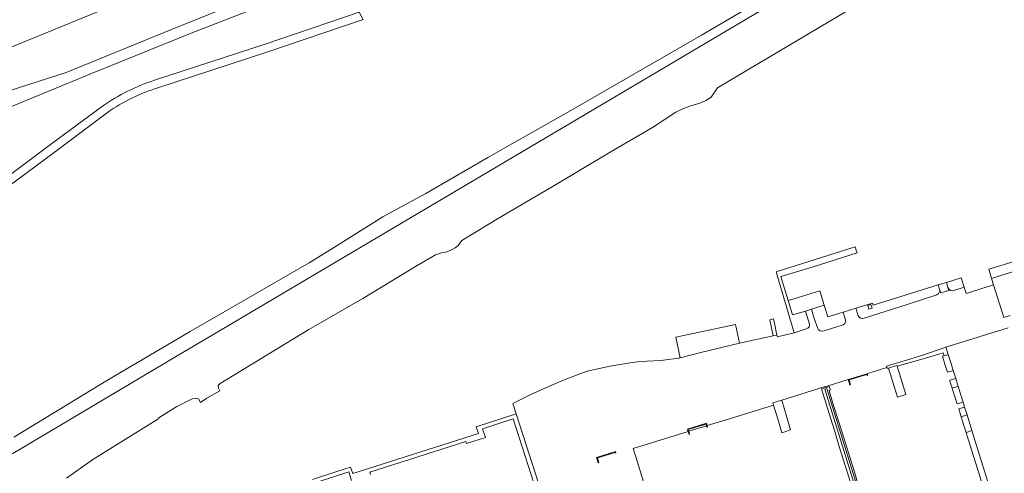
# Model space of a CAD drawing. Extents: x 148869 to 161638, y 453607 to 469810.
# Tile 107 of 256: x 152295 to 152533, y 462256 to 462366. Entities that reach past the tile are written whole.
import ezdxf

# ---------------------------------------------------------------- set-up
doc = ezdxf.new("R2010")
doc.units = 0
for name, color, linetype, lineweight in [('B-RO-VH-VERHARDING_ASFALT-GV', 251, 'CONTINUOUS', 18), ('B-RO-VH-VERHARDING_FUNDERING_ZAND-GV', 251, 'CONTINUOUS', 18), ('B-RO-VH-VERHARDING_GESLOTEN-GV', 251, 'CONTINUOUS', 18), ('B-RO-VH-VERHARDING_HALFVERHARDING-GV', 251, 'CONTINUOUS', 18), ('B-RO-VH-VERHARDING_OPEN-GV', 251, 'CONTINUOUS', 18)]:
    doc.layers.add(name, color=color, linetype=linetype, lineweight=lineweight)

msp = doc.modelspace()

# ---------------------------------------------------------------- linework, layer by layer
at = {"layer": 'B-RO-VH-VERHARDING_ASFALT-GV', "flags": 128}
for points in [[(152328.03, 462349.36), (152354.49, 462358.04), (152377.82, 462365.98), (152376.88, 462367.75), (152354.02, 462359.99), (152327.25, 462351.21)], [(152291.64, 462325.35), (152303.2, 462333.88), (152315.79, 462343.39)], [(152314.61, 462344.94), (152301.98, 462335.61), (152301.7, 462335.4)], [(152301.7, 462335.4), (152298.16, 462332.74), (152290.39, 462326.91)]]:
    msp.add_lwpolyline(points, dxfattribs=at)
at = {"layer": 'B-RO-VH-VERHARDING_ASFALT-GV'}
for points in [[(152327.25, 462351.21, 0.071976), (152314.61, 462344.94)], [(152315.79, 462343.39, -0.075153), (152328.03, 462349.36)]]:
    msp.add_lwpolyline(points, format="xyb", dxfattribs=at)
at = {"layer": 'B-RO-VH-VERHARDING_FUNDERING_ZAND-GV', "flags": 128}
for points in [[(152265.03, 462386.88), (152277.73, 462360.81), (152279.47, 462358.12), (152281.57, 462356.26), (152284.05, 462355.81), (152321.29, 462371.16)], [(152353.35, 462372.41), (152331.37, 462363.53), (152305.78, 462353.13), (152283.09, 462345.79), (152287.8, 462342.89), (152311.91, 462352.89), (152336.53, 462362.79), (152361.73, 462372.67)]]:
    msp.add_lwpolyline(points, dxfattribs=at)
at = {"layer": 'B-RO-VH-VERHARDING_GESLOTEN-GV', "flags": 128}
for points in [[(152500.41, 462295.64), (152501.2, 462295.87), (152500.89, 462296.77), (152500.15, 462296.52)], [(152459.7, 462285.11), (152469.06, 462287.39), (152468.08, 462291.94), (152453.62, 462288.86), (152454.65, 462283.86)], [(152519.1, 462281.55), (152519.48, 462280.38), (152520.86, 462280.77), (152520.27, 462282.67), (152519.67, 462284.61), (152518.65, 462284.33), (152518.24, 462284.22), (152518.87, 462282.27)], [(152495.41, 462278.56), (152495.83, 462277.26), (152495.98, 462277.31), (152495.61, 462278.46), (152499.92, 462279.78), (152500, 462279.55), (152500.15, 462279.61), (152500.01, 462279.97), (152496, 462278.74)], [(152502.23, 462236), (152489.76, 462276.19), (152490.02, 462276.28), (152490.22, 462276.34), (152502.7, 462236.16), (152502.45, 462236.07)], [(152520.63, 462276.48), (152521.14, 462274.86), (152521.84, 462272.68), (152523.25, 462273.1), (152522.07, 462276.9), (152521.04, 462276.6)], [(152456.6, 462265.94), (152456.82, 462265.18), (152456.97, 462265.23), (152456.75, 462265.99), (152456.62, 462266.43), (152460.92, 462267.76), (152461.05, 462267.32), (152461.17, 462266.96), (152461.32, 462267), (152461.21, 462267.37), (152461.02, 462267.96), (152456.42, 462266.54)], [(152439.11, 462260.74), (152439, 462261.08), (152434.42, 462259.65), (152434.78, 462258.36), (152434.93, 462258.4), (152434.61, 462259.54), (152438.9, 462260.88), (152438.96, 462260.69)]]:
    msp.add_lwpolyline(points, close=True, dxfattribs=at)
for points in [[(152527.38, 462254.82), (152526.33, 462258.21), (152525.32, 462261.47), (152524.26, 462264.87), (152523.99, 462265.72), (152523.39, 462267.63), (152523.23, 462268.17), (152522.81, 462269.53), (152522.23, 462271.46), (152523.63, 462271.88), (152523.25, 462273.1), (152521.84, 462272.68), (152521.14, 462274.86), (152520.63, 462276.48), (152520.08, 462278.19), (152520.02, 462278.37), (152521.47, 462278.82), (152520.86, 462280.77), (152519.48, 462280.38), (152519.1, 462281.55), (152518.87, 462282.27), (152518.24, 462284.22), (152518.65, 462284.33), (152518.42, 462285.07), (152513.57, 462283.62), (152507.29, 462281.83), (152509.4, 462274.92), (152507.36, 462274.3), (152505.17, 462281.33), (152504.89, 462281.24), (152504.82, 462281.48), (152504.81, 462281.5), (152500.18, 462280.03), (152500.01, 462279.97), (152500.15, 462279.61), (152500, 462279.55), (152499.92, 462279.78), (152495.61, 462278.46), (152495.98, 462277.31), (152495.83, 462277.26), (152495.41, 462278.56), (152490.27, 462276.96), (152490.34, 462276.74), (152490.8, 462276.88), (152491.1, 462276.03), (152490.78, 462275.86), (152491.64, 462273.1), (152492.67, 462269.76), (152493.72, 462266.39), (152494.75, 462263.07), (152495.79, 462259.71), (152496.82, 462256.38), (152497.86, 462253.01)], [(152496.27, 462252.52), (152495.23, 462255.89), (152494.21, 462259.23), (152493.17, 462262.58), (152492.15, 462265.91), (152491.11, 462269.28), (152490.08, 462272.62), (152488.94, 462276.3), (152489.91, 462276.6), (152490.34, 462276.74), (152490.27, 462276.96), (152489.84, 462276.83), (152479.29, 462273.52), (152480.42, 462269.65), (152481.4, 462266.31), (152480.07, 462265.87), (152479.33, 462265.64), (152478.32, 462269), (152477.31, 462272.35), (152466.62, 462269.04), (152461.21, 462267.37), (152461.32, 462267), (152461.17, 462266.96), (152461.05, 462267.32), (152456.75, 462265.99), (152456.97, 462265.23), (152456.82, 462265.18), (152456.6, 462265.94), (152443.27, 462261.82), (152444.29, 462258.47), (152457.38, 462215.47)], [(152497.86, 462253.01), (152496.82, 462256.38), (152495.79, 462259.71), (152494.75, 462263.07), (152493.72, 462266.39), (152492.67, 462269.76), (152491.64, 462273.1), (152490.78, 462275.86), (152491.1, 462276.03), (152490.8, 462276.88), (152490.34, 462276.74), (152489.91, 462276.6), (152488.94, 462276.3), (152490.08, 462272.62), (152491.11, 462269.28), (152492.15, 462265.91), (152493.17, 462262.58), (152494.21, 462259.23), (152495.23, 462255.89), (152496.27, 462252.52)]]:
    msp.add_lwpolyline(points, dxfattribs=at)
at = {"layer": 'B-RO-VH-VERHARDING_HALFVERHARDING-GV', "flags": 128}
for points in [[(152544.42, 462409.79), (152348.33, 462293.5), (152332.35, 462284.1), (152292.89, 462260.64), (152269.33, 462247.27), (152255.51, 462239.02), (152239.46, 462229.89), (152218.76, 462218.31), (152201.52, 462207.99), (152181.62, 462196.48), (152164.19, 462186.66)], [(152164.19, 462186.66), (152181.62, 462196.48), (152201.52, 462207.99), (152218.76, 462218.31), (152239.46, 462229.89), (152255.51, 462239.02), (152269.33, 462247.27), (152292.89, 462260.64), (152332.35, 462284.1), (152348.33, 462293.5), (152544.42, 462409.79)], [(152305.86, 462254.59), (152312.3, 462259.11), (152328.04, 462268.9), (152328.3, 462269.25), (152330.66, 462270.82), (152332.67, 462272.02), (152336.34, 462273.84), (152337.08, 462274.03), (152337.92, 462273.85), (152338.36, 462272.99), (152339.93, 462274.04), (152343.08, 462275.84), (152342.74, 462276.5), (152342.67, 462277.08), (152343.18, 462277.62), (152364.61, 462290.69), (152377.7, 462298.24), (152390.91, 462306.25), (152395.38, 462308.84), (152396.78, 462309.33), (152398.07, 462309.55), (152399.1, 462309.98), (152400.13, 462310.52), (152400.81, 462311.12), (152401.71, 462312.35), (152410.37, 462317.6), (152424.46, 462325.83), (152437.69, 462333.79), (152447.99, 462339.73), (152453.64, 462343.43), (152455.45, 462344.35), (152457.22, 462344.99), (152459.68, 462345.71), (152460.93, 462346.31), (152462.16, 462347.07), (152463.74, 462349.34), (152515.6, 462380.25)], [(152473.06, 462369.94), (152459.82, 462362.15), (152427.58, 462343.52), (152412.73, 462335.12), (152408.19, 462332.54), (152392.97, 462323.72), (152386.84, 462320.42), (152382.61, 462318.02), (152378.46, 462315.48), (152370.24, 462310.25), (152364.69, 462306.88), (152335.84, 462290.2), (152315.85, 462278.41), (152293.11, 462264.53)]]:
    msp.add_lwpolyline(points, dxfattribs=at)
at = {"layer": 'B-RO-VH-VERHARDING_OPEN-GV', "flags": 128}
for points in [[(152480.82, 462297.76), (152479.04, 462303.54), (152486.7, 462305.87), (152497.57, 462309.29), (152497.36, 462309.98), (152497.12, 462310.79), (152477.92, 462304.74), (152482.33, 462289.93), (152483.99, 462290.43), (152485.24, 462290.87), (152485.65, 462291.03), (152485.94, 462291.35), (152486.06, 462291.77), (152486.05, 462292), (152485.04, 462295.15), (152481.89, 462294.25)], [(152530.16, 462303.07), (152531.95, 462303.63), (152535.74, 462304.87), (152535.83, 462304.94), (152535.92, 462305.01), (152536.21, 462305.42), (152536.32, 462305.91), (152535.86, 462307.33), (152529.47, 462305.33)], [(152517.25, 462301.52), (152517.63, 462300.28), (152517.83, 462299.64), (152519.77, 462300.18), (152519.57, 462300.89), (152519.23, 462302.14)], [(152519.57, 462300.89), (152519.61, 462300.78), (152519.88, 462300.4), (152520.29, 462300.16), (152520.75, 462300.11), (152523.5, 462300.98), (152522.83, 462303.26), (152519.23, 462302.14)], [(152480.82, 462297.76), (152481.89, 462294.25), (152485.04, 462295.15), (152486.54, 462295.62), (152489.58, 462296.62), (152488.5, 462300.09), (152483.26, 462298.45)], [(152497.27, 462295.86), (152497.8, 462294.13), (152498.06, 462293.73), (152498.47, 462293.48), (152498.94, 462293.41), (152499.3, 462293.49), (152509.69, 462296.76), (152516.89, 462299.12), (152517.29, 462299.45), (152517.54, 462299.9), (152517.63, 462300.28), (152517.25, 462301.52), (152501.5, 462296.6), (152501.34, 462297.12)], [(152489.58, 462296.62), (152486.54, 462295.62), (152487.18, 462293.41), (152488.04, 462290.91), (152488.22, 462290.66), (152488.62, 462290.39), (152489.11, 462290.29), (152489.59, 462290.39), (152494.19, 462291.8), (152494.56, 462292.13), (152494.75, 462292.56), (152494.75, 462293.03), (152494.18, 462294.9), (152490.48, 462293.75)], [(152500.41, 462295.64), (152500.15, 462296.52), (152500.89, 462296.77), (152501.2, 462295.87)], [(152477.23, 462289.15), (152478.14, 462289.34), (152477.52, 462292.23), (152477.29, 462293.29), (152476.39, 462293.06)], [(152519.12, 462286.41), (152513.3, 462284.43), (152504.71, 462281.83), (152504.81, 462281.5), (152504.82, 462281.48), (152504.89, 462281.24), (152505.17, 462281.33), (152507.24, 462281.97), (152507.29, 462281.83), (152513.57, 462283.62), (152518.42, 462285.07), (152518.65, 462284.33), (152519.67, 462284.61)], [(152505.17, 462281.33), (152507.36, 462274.3), (152509.4, 462274.92), (152507.29, 462281.83), (152507.24, 462281.97)], [(152520.63, 462276.48), (152521.04, 462276.6), (152522.07, 462276.9), (152521.47, 462278.82), (152520.02, 462278.37), (152520.08, 462278.19)], [(152502.23, 462236), (152502.45, 462236.07), (152502.7, 462236.16), (152490.22, 462276.34), (152490.02, 462276.28), (152489.76, 462276.19)], [(152479.29, 462273.52), (152477.15, 462272.89), (152477.31, 462272.35), (152478.32, 462269), (152479.33, 462265.64), (152480.07, 462265.87), (152481.4, 462266.31), (152480.42, 462269.65)], [(152522.81, 462269.53), (152524.22, 462269.97), (152523.63, 462271.88), (152522.23, 462271.46)], [(152523.99, 462265.72), (152525.4, 462266.18), (152524.22, 462269.97), (152522.81, 462269.53), (152523.23, 462268.17), (152523.39, 462267.63)], [(152456.75, 462265.99), (152461.05, 462267.32), (152460.92, 462267.76), (152456.62, 462266.43)], [(152530.08, 462244.59), (152531.92, 462245.16), (152525.4, 462266.18), (152523.99, 462265.72), (152524.26, 462264.87), (152525.32, 462261.47), (152526.33, 462258.21), (152527.38, 462254.82), (152528.4, 462251.54), (152527.96, 462251.41), (152528, 462251.29)], [(152434.42, 462259.65), (152439, 462261.08), (152439.11, 462260.74), (152438.96, 462260.69), (152438.9, 462260.88), (152434.61, 462259.54), (152434.93, 462258.4), (152434.78, 462258.36)]]:
    msp.add_lwpolyline(points, close=True, dxfattribs=at)
for points in [[(152535.74, 462304.87), (152531.95, 462303.63), (152530.16, 462303.07), (152530.66, 462301.52), (152533.13, 462293.58), (152534.66, 462294.07)], [(152534.66, 462294.07), (152533.13, 462293.58), (152530.66, 462301.52), (152523.98, 462299.43), (152523.5, 462300.98), (152520.75, 462300.11), (152520.29, 462300.16), (152519.88, 462300.4), (152519.61, 462300.78), (152519.57, 462300.89), (152519.77, 462300.18), (152517.83, 462299.64), (152517.63, 462300.28), (152517.54, 462299.9), (152517.29, 462299.45), (152516.89, 462299.12), (152509.69, 462296.76), (152499.3, 462293.49), (152498.94, 462293.41), (152498.47, 462293.48), (152498.06, 462293.73), (152497.8, 462294.13), (152497.27, 462295.86), (152494.18, 462294.9), (152494.75, 462293.03), (152494.75, 462292.56), (152494.56, 462292.13), (152494.19, 462291.8), (152489.59, 462290.39), (152489.11, 462290.29), (152488.62, 462290.39), (152488.22, 462290.66), (152488.04, 462290.91), (152487.18, 462293.41), (152486.54, 462295.62), (152485.04, 462295.15), (152486.05, 462292), (152486.06, 462291.77), (152485.94, 462291.35), (152485.65, 462291.03), (152485.24, 462290.87), (152483.99, 462290.43), (152482.33, 462289.93), (152478.23, 462288.91), (152478.14, 462289.34), (152477.23, 462289.15), (152469.06, 462287.39), (152459.7, 462285.11), (152454.65, 462283.86), (152454.45, 462283.8), (152454.41, 462283.79), (152454.3, 462283.78), (152449.95, 462283.16), (152446.64, 462282.98), (152444.32, 462282.83), (152442.53, 462282.65), (152437.69, 462281.84), (152434.27, 462281.09), (152432.18, 462280.56), (152430.36, 462279.98), (152427.82, 462279.01), (152425.61, 462278.04), (152422.95, 462276.96), (152418.47, 462274.91), (152414.11, 462272.77), (152414.56, 462271.2), (152414.88, 462270.21), (152421.02, 462251.17)], [(152457.38, 462215.47), (152444.29, 462258.47), (152443.27, 462261.82), (152456.6, 462265.94), (152456.42, 462266.54), (152461.02, 462267.96), (152461.21, 462267.37), (152466.62, 462269.04), (152477.31, 462272.35), (152477.15, 462272.89), (152479.29, 462273.52), (152489.84, 462276.83), (152490.27, 462276.96), (152495.41, 462278.56), (152496, 462278.74), (152500.01, 462279.97), (152500.18, 462280.03), (152504.81, 462281.5), (152504.71, 462281.83), (152513.3, 462284.43), (152519.12, 462286.41), (152526.89, 462288.83), (152529.2, 462289.54), (152531.61, 462290.29), (152534.17, 462291.09)], [(152421.02, 462251.17), (152414.88, 462270.21), (152405.25, 462267.11), (152405.77, 462265.49), (152375.29, 462255.76), (152374.75, 462257.3), (152371.69, 462256.29), (152365.54, 462254.27)], [(152379.6, 462255.53), (152379.43, 462256.05), (152402.67, 462263.54), (152402.83, 462263.02), (152407.44, 462264.5), (152406.76, 462266.61), (152414.19, 462268.99), (152419.99, 462250.87)], [(152366.88, 462253.73), (152374.3, 462256.12), (152374.97, 462254.04)]]:
    msp.add_lwpolyline(points, dxfattribs=at)

doc.saveas('drawing.dxf')
